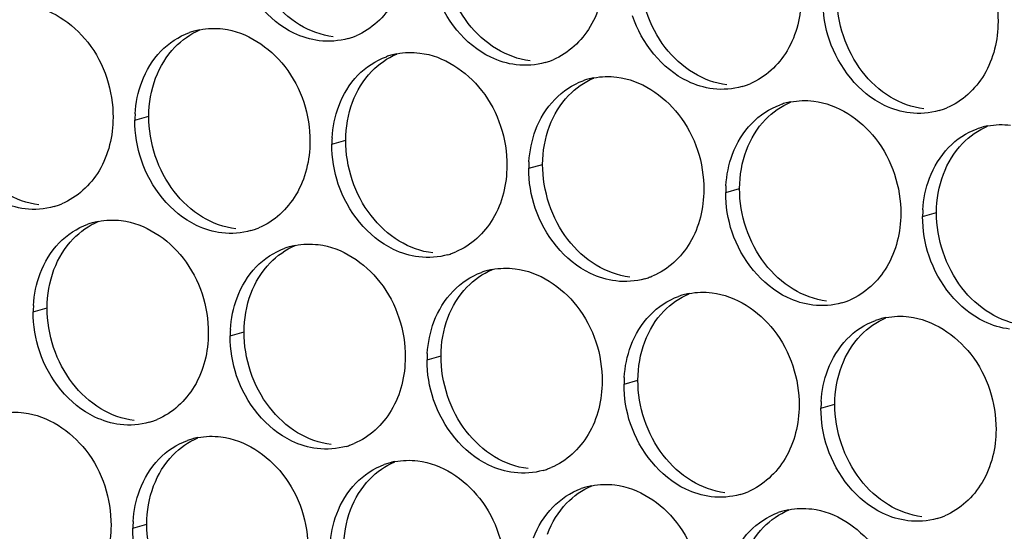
# Paper-space layout '45651_1_3' of a CAD drawing. Header units: millimetres. Extents: x -231 to 594, y 0 to 420.
# Tile 81 of 247: x 109.71 to 117.3, y 144.61 to 148.56. Entities that reach past the tile are written whole.
import ezdxf

# ---------------------------------------------------------------- set-up
doc = ezdxf.new("R2010")
doc.units = ezdxf.units.MM
doc.header["$LTSCALE"] = 32.67
doc.layers.add('02___PRT_ALL_AXES', color=7, linetype='CONTINUOUS')

psp = doc.layouts.new('45651_1_3')

# ---------------------------------------------------------------- linework, layer by layer
at = {"layer": '02___PRT_ALL_AXES', "color": 7, "linetype": 'CONTINUOUS'}
for p, q in [((110.5963, 147.7822), (110.7035, 147.8129)), ((112.1159, 147.5967), (112.2231, 147.6274)), ((113.6354, 147.4113), (113.7426, 147.4419)), ((115.155, 147.2258), (115.2622, 147.2565)), ((116.6746, 147.0403), (116.7818, 147.071)), ((109.8118, 146.3046), (109.919, 146.3353)), ((111.3314, 146.1191), (111.4386, 146.1498)), ((112.851, 145.9336), (112.9582, 145.9643)), ((114.3706, 145.7481), (114.4778, 145.7788)), ((115.8902, 145.5627), (115.9974, 145.5933)), ((110.5807, 144.6373), (110.6879, 144.668))]:
    psp.add_line(p, q, dxfattribs=at)
at = {"layer": '02___PRT_ALL_AXES', "color": 3, "linetype": 'CONTINUOUS'}
for centre, radius, start, end in [((111.2017, 147.9432), 0.5467, 105.94061, 109.76751), ((111.2031, 147.9382), 0.5519, 100.97724, 105.93831), ((112.0923, 148.9381), 0.5467, 285.94061, 289.76751), ((112.0918, 148.9394), 0.5481, 289.77289, 292.73686), ((112.7213, 147.7577), 0.5467, 105.94061, 109.76751), ((112.7227, 147.7527), 0.5519, 100.97724, 105.93831), ((113.6119, 148.7527), 0.5467, 285.94061, 289.76751), ((113.6113, 148.754), 0.5481, 289.77289, 292.73686), ((114.2408, 147.5723), 0.5467, 105.94061, 109.76751), ((114.2423, 147.5672), 0.5519, 100.97724, 105.93831), ((115.1315, 148.5672), 0.5467, 285.94061, 289.76751), ((115.1309, 148.5685), 0.5481, 289.77289, 292.73686), ((115.7604, 147.3868), 0.5467, 105.94061, 109.76751), ((115.7618, 147.3818), 0.5519, 100.97724, 105.93831), ((116.651, 148.3817), 0.5467, 285.94061, 289.76751), ((116.6505, 148.383), 0.5481, 289.77289, 292.73686), ((111.4881, 147.7778), 0.8918, 176.51802, 179.71686), ((117.28, 147.2013), 0.5467, 105.94061, 109.76751), ((117.2814, 147.1963), 0.5519, 100.97724, 105.93831), ((113.0077, 147.5923), 0.8918, 176.51802, 179.71686), ((114.5273, 147.4069), 0.8918, 176.51802, 179.71686), ((116.0468, 147.2214), 0.8918, 176.51802, 179.71686), ((109.822, 147.6418), 0.5467, 285.94061, 289.76751), ((109.8215, 147.6432), 0.5481, 289.77289, 292.73686), ((117.5664, 147.0359), 0.8918, 176.51802, 179.71686), ((110.4172, 146.4656), 0.5467, 105.94061, 109.76751), ((110.4186, 146.4605), 0.5519, 100.97724, 105.93831), ((111.3416, 147.4564), 0.5467, 285.94061, 289.76751), ((111.3411, 147.4577), 0.5481, 289.77289, 292.73686), ((111.9368, 146.2801), 0.5467, 105.94061, 109.76751), ((111.9382, 146.2751), 0.5519, 100.97724, 105.93831), ((112.8612, 147.2709), 0.5467, 285.94061, 289.76751), ((112.8607, 147.2722), 0.5481, 289.77289, 292.73686), ((113.4564, 146.0946), 0.5467, 105.94061, 109.76751), ((113.4578, 146.0896), 0.5519, 100.97724, 105.93831), ((114.3808, 147.0854), 0.5467, 285.94061, 289.76751), ((114.3802, 147.0867), 0.5481, 289.77289, 292.73686), ((114.976, 145.9091), 0.5467, 105.94061, 109.76751), ((114.9774, 145.9041), 0.5519, 100.97724, 105.93831), ((110.7036, 146.3002), 0.8918, 176.51802, 179.71686), ((115.9004, 146.8999), 0.5467, 285.94061, 289.76751), ((115.8998, 146.9012), 0.5481, 289.77289, 292.73686), ((116.497, 145.7186), 0.5519, 100.97724, 105.93831), ((116.4956, 145.7237), 0.5467, 105.94061, 109.76751), ((112.2232, 146.1147), 0.8918, 176.51802, 179.71686), ((113.7428, 145.9292), 0.8918, 176.51802, 179.71686), ((115.2624, 145.7437), 0.8918, 176.51802, 179.71686), ((116.782, 145.5583), 0.8918, 176.51802, 179.71686), ((110.5572, 145.9787), 0.5467, 285.94061, 289.76751), ((110.5566, 145.98), 0.5481, 289.77289, 292.73686), ((111.1861, 144.7983), 0.5467, 105.94061, 109.76751), ((111.1876, 144.7933), 0.5519, 100.97724, 105.93831), ((112.0767, 145.7932), 0.5467, 285.94061, 289.76751), ((112.0762, 145.7946), 0.5481, 289.77289, 292.73686), ((112.7057, 144.6128), 0.5467, 105.94061, 109.76751), ((112.7071, 144.6078), 0.5519, 100.97724, 105.93831), ((113.5963, 145.6078), 0.5467, 285.94061, 289.76751), ((113.5958, 145.6091), 0.5481, 289.77289, 292.73686), ((114.2267, 144.4223), 0.5519, 100.97724, 105.93831), ((114.2253, 144.4274), 0.5467, 105.94061, 109.76751), ((115.1159, 145.4223), 0.5467, 285.94061, 289.76751), ((115.1154, 145.4236), 0.5481, 289.77289, 292.73686), ((115.7449, 144.2419), 0.5467, 105.94061, 109.76751), ((115.7463, 144.2369), 0.5519, 100.97724, 105.93831), ((111.4726, 144.6329), 0.8918, 176.51802, 179.71686), ((116.6355, 145.2368), 0.5467, 285.94061, 289.76751), ((116.635, 145.2381), 0.5481, 289.77289, 292.73686)]:
    psp.add_arc(centre, radius, start, end, dxfattribs=at)
for points, knots in [([(116.585, 149.4113), (116.7693, 149.3888), (117.1326, 149.1477), (117.2575, 148.7467), (117.2564, 148.5427)], [0, 0, 0, 0, 0.476473, 1, 1, 1, 1]), ([(112.6977, 149.0991), (112.697, 148.9578), (112.634, 148.6816), (112.4215, 148.4833), (112.3036, 148.4339)], [0, 0, 0, 0, 0.525086, 1, 1, 1, 1]), ([(112.0184, 148.3953), (111.9509, 148.4036), (111.6705, 148.4874), (111.4668, 148.7484), (111.3969, 148.9568)], [0, 0, 0, 0, 0.236458, 1, 1, 1, 1]), ([(114.2173, 148.9136), (114.2166, 148.7723), (114.1536, 148.4961), (113.9411, 148.2978), (113.8232, 148.2484)], [0, 0, 0, 0, 0.525086, 1, 1, 1, 1]), ([(113.538, 148.2099), (113.4704, 148.2181), (113.1901, 148.302), (112.9864, 148.563), (112.9165, 148.7714)], [0, 0, 0, 0, 0.236458, 1, 1, 1, 1]), ([(115.7369, 148.7282), (115.7362, 148.5869), (115.6732, 148.3107), (115.4606, 148.1123), (115.3428, 148.063)], [0, 0, 0, 0, 0.525086, 1, 1, 1, 1]), ([(109.7559, 148.6715), (109.9402, 148.649), (110.3036, 148.4079), (110.4284, 148.0068), (110.4274, 147.8028)], [0, 0, 0, 0, 0.476473, 1, 1, 1, 1]), ([(115.0576, 148.0244), (114.99, 148.0326), (114.7097, 148.1165), (114.506, 148.3775), (114.436, 148.5859)], [0, 0, 0, 0, 0.236458, 1, 1, 1, 1]), ([(117.2564, 148.5427), (117.2557, 148.4014), (117.1928, 148.1252), (116.9802, 147.9269), (116.8624, 147.8775)], [0, 0, 0, 0, 0.525086, 1, 1, 1, 1]), ([(111.2755, 148.486), (111.4598, 148.4635), (111.8232, 148.2224), (111.948, 147.8213), (111.947, 147.6174)], [0, 0, 0, 0, 0.476473, 1, 1, 1, 1]), ([(116.5772, 147.8389), (116.5096, 147.8471), (116.2292, 147.931), (116.0256, 148.192), (115.9556, 148.4004)], [0, 0, 0, 0, 0.236458, 1, 1, 1, 1]), ([(112.7951, 148.3005), (112.9794, 148.278), (113.3428, 148.0369), (113.4676, 147.6359), (113.4666, 147.4319)], [0, 0, 0, 0, 0.476473, 1, 1, 1, 1]), ([(114.3147, 148.1151), (114.499, 148.0926), (114.8624, 147.8515), (114.9872, 147.4504), (114.9862, 147.2464)], [0, 0, 0, 0, 0.476473, 1, 1, 1, 1]), ([(115.8343, 147.9296), (116.0186, 147.9071), (116.382, 147.666), (116.5068, 147.2649), (116.5058, 147.0609)], [0, 0, 0, 0, 0.476473, 1, 1, 1, 1]), ([(110.4274, 147.8028), (110.4267, 147.6615), (110.3638, 147.3853), (110.1512, 147.187), (110.0333, 147.1376)], [0, 0, 0, 0, 0.525086, 1, 1, 1, 1]), ([(109.7482, 147.099), (109.6806, 147.1073), (109.4002, 147.1911), (109.1966, 147.4521), (109.1266, 147.6605)], [0, 0, 0, 0, 0.236458, 1, 1, 1, 1]), ([(111.947, 147.6174), (111.9463, 147.4761), (111.8833, 147.1998), (111.6708, 147.0015), (111.5529, 146.9521)], [0, 0, 0, 0, 0.525086, 1, 1, 1, 1]), ([(111.2678, 146.9136), (111.2002, 146.9218), (110.9198, 147.0057), (110.7161, 147.2667), (110.6462, 147.4751)], [0, 0, 0, 0, 0.236458, 1, 1, 1, 1]), ([(113.4666, 147.4319), (113.4659, 147.2906), (113.4029, 147.0144), (113.1904, 146.8161), (113.0725, 146.7667)], [0, 0, 0, 0, 0.525086, 1, 1, 1, 1]), ([(112.7873, 146.7281), (112.7198, 146.7363), (112.4394, 146.8202), (112.2357, 147.0812), (112.1658, 147.2896)], [0, 0, 0, 0, 0.236458, 1, 1, 1, 1]), ([(114.9862, 147.2464), (114.9855, 147.1051), (114.9225, 146.8289), (114.71, 146.6306), (114.5921, 146.5812)], [0, 0, 0, 0, 0.525086, 1, 1, 1, 1]), ([(114.3069, 146.5426), (114.2394, 146.5509), (113.959, 146.6347), (113.7553, 146.8957), (113.6854, 147.1041)], [0, 0, 0, 0, 0.236458, 1, 1, 1, 1]), ([(116.5058, 147.0609), (116.5051, 146.9196), (116.4421, 146.6434), (116.2296, 146.4451), (116.1117, 146.3957)], [0, 0, 0, 0, 0.525086, 1, 1, 1, 1]), ([(110.4911, 147.0084), (110.6754, 146.9859), (111.0388, 146.7448), (111.1636, 146.3437), (111.1626, 146.1397)], [0, 0, 0, 0, 0.476473, 1, 1, 1, 1]), ([(115.8265, 146.3571), (115.7589, 146.3654), (115.4786, 146.4492), (115.2749, 146.7102), (115.2049, 146.9186)], [0, 0, 0, 0, 0.236458, 1, 1, 1, 1]), ([(112.0107, 146.8229), (112.195, 146.8004), (112.5583, 146.5593), (112.6832, 146.1582), (112.6822, 145.9542)], [0, 0, 0, 0, 0.476473, 1, 1, 1, 1]), ([(117.3461, 146.1717), (117.2785, 146.1799), (116.9981, 146.2638), (116.7945, 146.5248), (116.7245, 146.7332)], [0, 0, 0, 0, 0.236458, 1, 1, 1, 1]), ([(113.5302, 146.6374), (113.7145, 146.6149), (114.0779, 146.3738), (114.2027, 145.9728), (114.2017, 145.7688)], [0, 0, 0, 0, 0.476473, 1, 1, 1, 1]), ([(115.0498, 146.4519), (115.2341, 146.4294), (115.5975, 146.1883), (115.7223, 145.7873), (115.7213, 145.5833)], [0, 0, 0, 0, 0.476473, 1, 1, 1, 1]), ([(116.5694, 146.2665), (116.7537, 146.244), (117.1171, 146.0029), (117.2419, 145.6018), (117.2409, 145.3978)], [0, 0, 0, 0, 0.476473, 1, 1, 1, 1]), ([(111.1626, 146.1397), (111.1619, 145.9984), (111.0989, 145.7222), (110.8864, 145.5239), (110.7685, 145.4745)], [0, 0, 0, 0, 0.525086, 1, 1, 1, 1]), ([(110.4833, 145.4359), (110.4157, 145.4442), (110.1354, 145.528), (109.9317, 145.789), (109.8617, 145.9974)], [0, 0, 0, 0, 0.236458, 1, 1, 1, 1]), ([(112.6822, 145.9542), (112.6815, 145.8129), (112.6185, 145.5367), (112.4059, 145.3384), (112.2881, 145.289)], [0, 0, 0, 0, 0.525086, 1, 1, 1, 1]), ([(112.0029, 145.2504), (111.9353, 145.2587), (111.6549, 145.3425), (111.4513, 145.6035), (111.3813, 145.8119)], [0, 0, 0, 0, 0.236458, 1, 1, 1, 1]), ([(114.2017, 145.7688), (114.201, 145.6275), (114.1381, 145.3512), (113.9255, 145.1529), (113.8077, 145.1035)], [0, 0, 0, 0, 0.525086, 1, 1, 1, 1]), ([(113.5225, 145.065), (113.4549, 145.0732), (113.1745, 145.1571), (112.9709, 145.4181), (112.9009, 145.6265)], [0, 0, 0, 0, 0.236458, 1, 1, 1, 1]), ([(115.7213, 145.5833), (115.7206, 145.442), (115.6576, 145.1658), (115.4451, 144.9675), (115.3272, 144.9181)], [0, 0, 0, 0, 0.525086, 1, 1, 1, 1]), ([(109.7404, 145.5266), (109.9247, 145.5041), (110.2881, 145.263), (110.4129, 144.8619), (110.4119, 144.6579)], [0, 0, 0, 0, 0.476473, 1, 1, 1, 1]), ([(115.0421, 144.8795), (114.9745, 144.8877), (114.6941, 144.9716), (114.4905, 145.2326), (114.4205, 145.441)], [0, 0, 0, 0, 0.236458, 1, 1, 1, 1]), ([(117.2409, 145.3978), (117.2402, 145.2565), (117.1772, 144.9803), (116.9647, 144.782), (116.8468, 144.7326)], [0, 0, 0, 0, 0.525086, 1, 1, 1, 1]), ([(111.26, 145.3411), (111.4443, 145.3186), (111.8077, 145.0775), (111.9325, 144.6765), (111.9315, 144.4725)], [0, 0, 0, 0, 0.476473, 1, 1, 1, 1]), ([(116.5616, 144.694), (116.4941, 144.7023), (116.2137, 144.7861), (116.01, 145.0471), (115.9401, 145.2555)], [0, 0, 0, 0, 0.236458, 1, 1, 1, 1]), ([(112.7796, 145.1556), (112.9639, 145.1331), (113.3273, 144.892), (113.4521, 144.491), (113.4511, 144.287)], [0, 0, 0, 0, 0.476473, 1, 1, 1, 1]), ([(114.2992, 144.9702), (114.4835, 144.9477), (114.8468, 144.7066), (114.9716, 144.3055), (114.9706, 144.1015)], [0, 0, 0, 0, 0.476473, 1, 1, 1, 1]), ([(115.8187, 144.7847), (116.003, 144.7622), (116.3664, 144.5211), (116.4912, 144.12), (116.4902, 143.916)], [0, 0, 0, 0, 0.476473, 1, 1, 1, 1]), ([(110.4119, 144.6579), (110.4112, 144.5166), (110.3482, 144.2404), (110.1357, 144.0421), (110.0178, 143.9927)], [0, 0, 0, 0, 0.525086, 1, 1, 1, 1])]:
    psp.add_open_spline(points, degree=3, knots=knots, dxfattribs=at)
at = {"layer": '02___PRT_ALL_AXES', "color": 7, "linetype": 'CONTINUOUS'}
for points in [[(113.1688, 148.5291), (113.044, 148.6905), (112.9727, 148.9052), (112.9737, 149.1092)], [(114.6884, 148.3436), (114.5636, 148.505), (114.4923, 148.7197), (114.4933, 148.9237)], [(111.8675, 148.5174), (111.7836, 148.5682), (111.7092, 148.637), (111.6492, 148.7146)], [(116.208, 148.1581), (116.0832, 148.3195), (116.0119, 148.5342), (116.0129, 148.7382)], [(110.904, 148.3447), (110.9585, 148.4011), (111.0253, 148.4478), (111.0976, 148.4781)], [(112.1256, 148.426), (112.035, 148.4371), (111.9456, 148.4701), (111.8675, 148.5174)], [(113.3871, 148.3319), (113.3032, 148.3827), (113.2288, 148.4515), (113.1688, 148.5291)], [(110.7564, 148.1075), (110.7892, 148.1947), (110.8393, 148.2777), (110.904, 148.3447)], [(113.6452, 148.2405), (113.5546, 148.2516), (113.4651, 148.2846), (113.3871, 148.3319)], [(114.9066, 148.1464), (114.8228, 148.1973), (114.7484, 148.2661), (114.6884, 148.3436)], [(112.4236, 148.1592), (112.478, 148.2156), (112.5449, 148.2624), (112.6171, 148.2926)], [(112.276, 147.922), (112.3088, 148.0092), (112.3589, 148.0922), (112.4236, 148.1592)], [(116.4262, 147.961), (116.3424, 148.0118), (116.268, 148.0806), (116.208, 148.1581)], [(110.7035, 147.8129), (110.704, 147.9127), (110.7212, 148.0141), (110.7564, 148.1075)], [(113.9432, 147.9737), (113.9976, 148.0301), (114.0645, 148.0769), (114.1367, 148.1072)], [(115.1648, 148.0551), (115.0742, 148.0661), (114.9847, 148.0991), (114.9066, 148.1464)], [(113.7955, 147.7365), (113.8283, 147.8237), (113.8785, 147.9068), (113.9432, 147.9737)], [(116.6844, 147.8696), (116.5938, 147.8806), (116.5043, 147.9137), (116.4262, 147.961)], [(112.2231, 147.6274), (112.2235, 147.7272), (112.2408, 147.8286), (112.276, 147.922)], [(115.4628, 147.7883), (115.5172, 147.8446), (115.584, 147.8914), (115.6563, 147.9217)], [(110.8985, 147.2328), (110.7737, 147.3942), (110.7025, 147.6089), (110.7035, 147.8129)], [(115.3151, 147.5511), (115.3479, 147.6382), (115.3981, 147.7213), (115.4628, 147.7883)], [(113.7426, 147.4419), (113.7431, 147.5417), (113.7604, 147.6432), (113.7955, 147.7365)], [(116.9824, 147.6028), (117.0368, 147.6591), (117.1036, 147.7059), (117.1759, 147.7362)], [(112.4181, 147.0473), (112.2933, 147.2087), (112.222, 147.4234), (112.2231, 147.6274)], [(115.2622, 147.2565), (115.2627, 147.3562), (115.28, 147.4577), (115.3151, 147.5511)], [(116.8347, 147.3656), (116.8675, 147.4528), (116.9177, 147.5358), (116.9824, 147.6028)], [(113.9377, 146.8619), (113.8129, 147.0232), (113.7416, 147.2379), (113.7426, 147.4419)], [(116.7818, 147.071), (116.7823, 147.1708), (116.7996, 147.2722), (116.8347, 147.3656)], [(115.4573, 146.6764), (115.3325, 146.8377), (115.2612, 147.0525), (115.2622, 147.2565)], [(109.8554, 147.1297), (109.7648, 147.1408), (109.6753, 147.1738), (109.5972, 147.2211)], [(111.1168, 147.0356), (111.0329, 147.0864), (110.9585, 147.1553), (110.8985, 147.2328)], [(111.375, 146.9442), (111.2843, 146.9553), (111.1949, 146.9883), (111.1168, 147.0356)], [(112.6364, 146.8502), (112.5525, 146.901), (112.4781, 146.9698), (112.4181, 147.0473)], [(116.9769, 146.4909), (116.8521, 146.6523), (116.7808, 146.867), (116.7818, 147.071)], [(110.1196, 146.867), (110.174, 146.9234), (110.2408, 146.9702), (110.3131, 147.0005)], [(109.9719, 146.6299), (110.0047, 146.717), (110.0549, 146.8001), (110.1196, 146.867)], [(111.6392, 146.6816), (111.6936, 146.7379), (111.7604, 146.7847), (111.8327, 146.815)], [(112.8945, 146.7588), (112.8039, 146.7698), (112.7145, 146.8029), (112.6364, 146.8502)], [(114.156, 146.6647), (114.0721, 146.7155), (113.9977, 146.7843), (113.9377, 146.8619)], [(111.4915, 146.4444), (111.5243, 146.5315), (111.5745, 146.6146), (111.6392, 146.6816)], [(114.4141, 146.5733), (114.3235, 146.5843), (114.234, 146.6174), (114.156, 146.6647)], [(115.6755, 146.4792), (115.5917, 146.53), (115.5173, 146.5988), (115.4573, 146.6764)], [(109.919, 146.3353), (109.9195, 146.435), (109.9368, 146.5365), (109.9719, 146.6299)], [(113.1587, 146.4961), (113.2132, 146.5525), (113.28, 146.5992), (113.3523, 146.6295)], [(113.0111, 146.2589), (113.0439, 146.3461), (113.094, 146.4291), (113.1587, 146.4961)], [(117.1951, 146.2937), (117.1113, 146.3445), (117.0369, 146.4133), (116.9769, 146.4909)], [(111.4386, 146.1498), (111.4391, 146.2495), (111.4564, 146.351), (111.4915, 146.4444)], [(114.6783, 146.3106), (114.7328, 146.367), (114.7996, 146.4138), (114.8719, 146.444)], [(115.9337, 146.3878), (115.8431, 146.3989), (115.7536, 146.4319), (115.6755, 146.4792)], [(110.1141, 145.7552), (109.9893, 145.9165), (109.918, 146.1313), (109.919, 146.3353)], [(112.9582, 145.9643), (112.9587, 146.0641), (112.9759, 146.1655), (113.0111, 146.2589)], [(114.5307, 146.0734), (114.5635, 146.1606), (114.6136, 146.2436), (114.6783, 146.3106)], [(116.1979, 146.1251), (116.2523, 146.1815), (116.3192, 146.2283), (116.3914, 146.2586)], [(117.4533, 146.2023), (117.3627, 146.2134), (117.2732, 146.2464), (117.1951, 146.2937)], [(111.6337, 145.5697), (111.5089, 145.7311), (111.4376, 145.9458), (111.4386, 146.1498)], [(116.0503, 145.8879), (116.0831, 145.9751), (116.1332, 146.0582), (116.1979, 146.1251)], [(114.4778, 145.7788), (114.4783, 145.8786), (114.4955, 145.98), (114.5307, 146.0734)], [(113.1533, 145.3842), (113.0284, 145.5456), (112.9572, 145.7603), (112.9582, 145.9643)], [(115.9974, 145.5933), (115.9979, 145.6931), (116.0151, 145.7946), (116.0503, 145.8879)], [(110.3323, 145.558), (110.2485, 145.6088), (110.1741, 145.6776), (110.1141, 145.7552)], [(114.6728, 145.1987), (114.548, 145.3601), (114.4768, 145.5748), (114.4778, 145.7788)], [(116.1924, 145.0133), (116.0676, 145.1746), (115.9964, 145.3893), (115.9974, 145.5933)], [(110.5905, 145.4666), (110.4999, 145.4777), (110.4104, 145.5107), (110.3323, 145.558)], [(111.8519, 145.3725), (111.7681, 145.4233), (111.6937, 145.4921), (111.6337, 145.5697)], [(112.1101, 145.2811), (112.0195, 145.2922), (111.93, 145.3252), (111.8519, 145.3725)], [(113.3715, 145.187), (113.2877, 145.2378), (113.2132, 145.3067), (113.1533, 145.3842)], [(110.8885, 145.1998), (110.9429, 145.2562), (111.0097, 145.3029), (111.082, 145.3332)], [(110.7408, 144.9626), (110.7736, 145.0498), (110.8238, 145.1328), (110.8885, 145.1998)], [(114.8911, 145.0016), (114.8072, 145.0524), (114.7328, 145.1212), (114.6728, 145.1987)], [(112.4081, 145.0143), (112.4625, 145.0707), (112.5293, 145.1175), (112.6016, 145.1477)], [(113.6297, 145.0956), (113.5391, 145.1067), (113.4496, 145.1397), (113.3715, 145.187)], [(112.2604, 144.7771), (112.2932, 144.8643), (112.3434, 144.9473), (112.4081, 145.0143)], [(115.1493, 144.9102), (115.0586, 144.9212), (114.9692, 144.9543), (114.8911, 145.0016)], [(116.4107, 144.8161), (116.3268, 144.8669), (116.2524, 144.9357), (116.1924, 145.0133)], [(110.6879, 144.668), (110.6884, 144.7678), (110.7057, 144.8692), (110.7408, 144.9626)], [(113.9277, 144.8289), (113.9821, 144.8852), (114.0489, 144.932), (114.1212, 144.9623)], [(113.78, 144.5917), (113.8128, 144.6788), (113.863, 144.7619), (113.9277, 144.8289)], [(116.6688, 144.7247), (116.5782, 144.7357), (116.4888, 144.7688), (116.4107, 144.8161)], [(112.2075, 144.4825), (112.208, 144.5823), (112.2253, 144.6838), (112.2604, 144.7771)], [(115.4472, 144.6434), (115.5017, 144.6997), (115.5685, 144.7465), (115.6408, 144.7768)], [(110.883, 144.0879), (110.7582, 144.2493), (110.6869, 144.464), (110.6879, 144.668)], [(115.2996, 144.4062), (115.3324, 144.4933), (115.3825, 144.5764), (115.4472, 144.6434)]]:
    psp.add_open_spline(points, degree=3, dxfattribs=at)
at = {"layer": '02___PRT_ALL_AXES', "color": 3, "linetype": 'CONTINUOUS'}
for points in [[(115.9556, 148.4004), (115.9226, 148.4987), (115.9052, 148.6038), (115.9057, 148.7076)], [(111.098, 148.48), (111.1561, 148.4913), (111.2168, 148.4932), (111.2755, 148.486)], [(110.7968, 148.314), (110.8577, 148.377), (110.9344, 148.4281), (111.0168, 148.4577)], [(112.2424, 148.4124), (112.1704, 148.3919), (112.0928, 148.3863), (112.0184, 148.3953)], [(110.6492, 148.0768), (110.682, 148.164), (110.7321, 148.247), (110.7968, 148.314)], [(112.6176, 148.2945), (112.6757, 148.3058), (112.7363, 148.3077), (112.7951, 148.3005)], [(112.3164, 148.1285), (112.3773, 148.1915), (112.454, 148.2426), (112.5364, 148.2722)], [(113.762, 148.227), (113.69, 148.2064), (113.6124, 148.2008), (113.538, 148.2099)], [(112.1688, 147.8913), (112.2016, 147.9785), (112.2517, 148.0615), (112.3164, 148.1285)], [(113.836, 147.9431), (113.8968, 148.0061), (113.9735, 148.0571), (114.0559, 148.0868)], [(114.1372, 148.1091), (114.1953, 148.1203), (114.2559, 148.1222), (114.3147, 148.1151)], [(110.5979, 147.832), (110.603, 147.9152), (110.6198, 147.9988), (110.6492, 148.0768)], [(115.2816, 148.0415), (115.2096, 148.0209), (115.1319, 148.0153), (115.0576, 148.0244)], [(113.6883, 147.7059), (113.7211, 147.793), (113.7713, 147.8761), (113.836, 147.9431)], [(115.6567, 147.9236), (115.7149, 147.9349), (115.7755, 147.9368), (115.8343, 147.9296)], [(112.1175, 147.6465), (112.1226, 147.7297), (112.1394, 147.8133), (112.1688, 147.8913)], [(115.3556, 147.7576), (115.4164, 147.8206), (115.4931, 147.8717), (115.5755, 147.9013)], [(116.8012, 147.856), (116.7292, 147.8354), (116.6515, 147.8298), (116.5772, 147.8389)], [(110.6462, 147.4751), (110.6132, 147.5734), (110.5958, 147.6785), (110.5963, 147.7822)], [(113.6371, 147.461), (113.6421, 147.5443), (113.659, 147.6278), (113.6883, 147.7059)], [(115.2079, 147.5204), (115.2407, 147.6076), (115.2909, 147.6906), (115.3556, 147.7576)], [(116.8752, 147.5721), (116.936, 147.6351), (117.0127, 147.6862), (117.0951, 147.7158)], [(117.1763, 147.7381), (117.2345, 147.7494), (117.2951, 147.7513), (117.3539, 147.7441)], [(112.1658, 147.2896), (112.1328, 147.3879), (112.1153, 147.493), (112.1159, 147.5967)], [(116.7275, 147.3349), (116.7603, 147.4221), (116.8105, 147.5051), (116.8752, 147.5721)], [(115.1567, 147.2755), (115.1617, 147.3588), (115.1785, 147.4424), (115.2079, 147.5204)], [(113.6854, 147.1041), (113.6524, 147.2025), (113.6349, 147.3075), (113.6354, 147.4113)], [(116.6762, 147.0901), (116.6813, 147.1733), (116.6981, 147.2569), (116.7275, 147.3349)], [(115.2049, 146.9186), (115.1719, 147.017), (115.1545, 147.1221), (115.155, 147.2258)], [(109.9722, 147.1161), (109.9002, 147.0956), (109.8225, 147.09), (109.7482, 147.099)], [(110.3135, 147.0024), (110.3717, 147.0137), (110.4323, 147.0155), (110.4911, 147.0084)], [(116.7245, 146.7332), (116.6915, 146.8315), (116.6741, 146.9366), (116.6746, 147.0403)], [(110.0124, 146.8364), (110.0732, 146.8994), (110.1499, 146.9504), (110.2323, 146.9801)], [(111.4918, 146.9307), (111.4198, 146.9101), (111.3421, 146.9045), (111.2678, 146.9136)], [(109.8647, 146.5992), (109.8975, 146.6863), (109.9477, 146.7694), (110.0124, 146.8364)], [(111.532, 146.6509), (111.5928, 146.7139), (111.6695, 146.765), (111.7519, 146.7946)], [(111.8331, 146.8169), (111.8913, 146.8282), (111.9519, 146.8301), (112.0107, 146.8229)], [(113.0113, 146.7452), (112.9393, 146.7246), (112.8617, 146.719), (112.7873, 146.7281)], [(111.3843, 146.4137), (111.4171, 146.5009), (111.4673, 146.5839), (111.532, 146.6509)], [(113.3527, 146.6314), (113.4108, 146.6427), (113.4715, 146.6446), (113.5302, 146.6374)], [(109.8135, 146.3543), (109.8185, 146.4376), (109.8353, 146.5211), (109.8647, 146.5992)], [(113.0516, 146.4654), (113.1124, 146.5284), (113.1891, 146.5795), (113.2715, 146.6091)], [(114.5309, 146.5597), (114.4589, 146.5391), (114.3813, 146.5335), (114.3069, 146.5426)], [(111.333, 146.1689), (111.3381, 146.2521), (111.3549, 146.3357), (111.3843, 146.4137)], [(112.9039, 146.2282), (112.9367, 146.3154), (112.9869, 146.3984), (113.0516, 146.4654)], [(114.5711, 146.2799), (114.632, 146.3429), (114.7087, 146.394), (114.7911, 146.4236)], [(114.8723, 146.4459), (114.9304, 146.4572), (114.9911, 146.4591), (115.0498, 146.4519)], [(116.0505, 146.3742), (115.9785, 146.3537), (115.9008, 146.3481), (115.8265, 146.3571)], [(109.8617, 145.9974), (109.8287, 146.0958), (109.8113, 146.2008), (109.8118, 146.3046)], [(114.4235, 146.0427), (114.4563, 146.1299), (114.5064, 146.213), (114.5711, 146.2799)], [(116.3919, 146.2605), (116.45, 146.2717), (116.5106, 146.2736), (116.5694, 146.2665)], [(112.8526, 145.9834), (112.8577, 146.0666), (112.8745, 146.1502), (112.9039, 146.2282)], [(116.0907, 146.0945), (116.1516, 146.1575), (116.2283, 146.2085), (116.3107, 146.2382)], [(111.3813, 145.8119), (111.3483, 145.9103), (111.3309, 146.0154), (111.3314, 146.1191)], [(114.3722, 145.7979), (114.3773, 145.8811), (114.3941, 145.9647), (114.4235, 146.0427)], [(115.9431, 145.8573), (115.9759, 145.9444), (116.026, 146.0275), (116.0907, 146.0945)], [(112.9009, 145.6265), (112.8679, 145.7248), (112.8505, 145.8299), (112.851, 145.9336)], [(115.8918, 145.6124), (115.8969, 145.6957), (115.9137, 145.7792), (115.9431, 145.8573)], [(114.4205, 145.441), (114.3875, 145.5393), (114.3701, 145.6444), (114.3706, 145.7481)], [(109.5629, 145.5206), (109.621, 145.5319), (109.6816, 145.5338), (109.7404, 145.5266)], [(115.9401, 145.2555), (115.9071, 145.3539), (115.8896, 145.4589), (115.8902, 145.5627)], [(110.7073, 145.453), (110.6353, 145.4325), (110.5576, 145.4268), (110.4833, 145.4359)], [(111.0825, 145.3351), (111.1406, 145.3464), (111.2012, 145.3483), (111.26, 145.3411)], [(110.7813, 145.1691), (110.8421, 145.2321), (110.9188, 145.2832), (111.0012, 145.3128)], [(112.2269, 145.2675), (112.1549, 145.247), (112.0772, 145.2414), (112.0029, 145.2504)], [(110.6336, 144.9319), (110.6664, 145.0191), (110.7166, 145.1021), (110.7813, 145.1691)], [(112.3009, 144.9837), (112.3617, 145.0466), (112.4384, 145.0977), (112.5208, 145.1273)], [(112.602, 145.1497), (112.6602, 145.1609), (112.7208, 145.1628), (112.7796, 145.1556)], [(113.7465, 145.0821), (113.6745, 145.0615), (113.5968, 145.0559), (113.5225, 145.065)], [(112.1532, 144.7465), (112.186, 144.8336), (112.2362, 144.9167), (112.3009, 144.9837)], [(114.1216, 144.9642), (114.1797, 144.9755), (114.2404, 144.9773), (114.2992, 144.9702)], [(110.5824, 144.6871), (110.5874, 144.7703), (110.6043, 144.8539), (110.6336, 144.9319)], [(113.8205, 144.7982), (113.8813, 144.8612), (113.958, 144.9122), (114.0404, 144.9419)], [(115.2661, 144.8966), (115.1941, 144.876), (115.1164, 144.8704), (115.0421, 144.8795)], [(112.1019, 144.5016), (112.107, 144.5848), (112.1238, 144.6684), (112.1532, 144.7465)], [(113.6728, 144.561), (113.7056, 144.6481), (113.7558, 144.7312), (113.8205, 144.7982)], [(115.34, 144.6127), (115.4009, 144.6757), (115.4776, 144.7268), (115.56, 144.7564)], [(115.6412, 144.7787), (115.6993, 144.79), (115.76, 144.7919), (115.8187, 144.7847)], [(116.7856, 144.7111), (116.7136, 144.6905), (116.636, 144.6849), (116.5616, 144.694)], [(110.6307, 144.3302), (110.5976, 144.4285), (110.5802, 144.5336), (110.5807, 144.6373)], [(115.1924, 144.3755), (115.2252, 144.4627), (115.2753, 144.5457), (115.34, 144.6127)]]:
    psp.add_open_spline(points, degree=3, dxfattribs=at)

doc.saveas('drawing.dxf')
